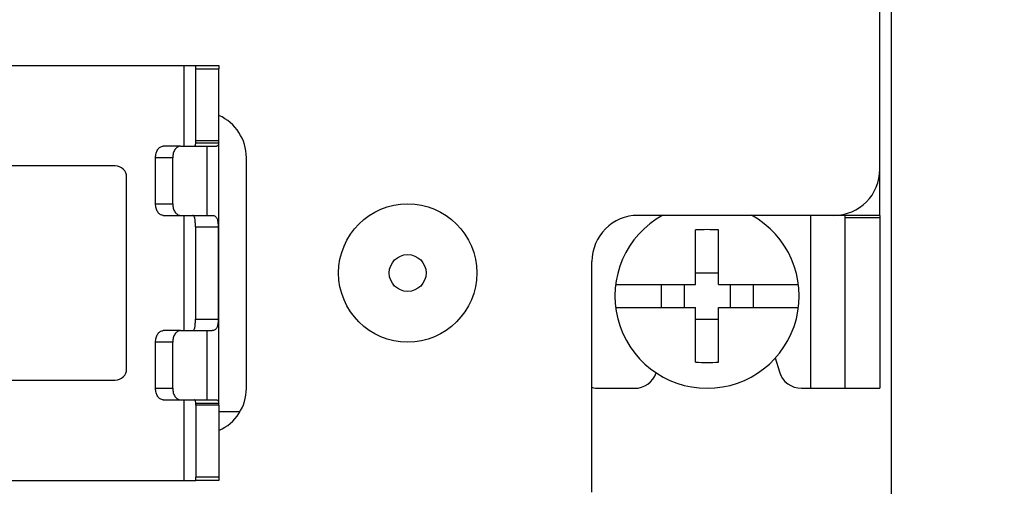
# Model space of a CAD drawing. Header units: millimetres. Extents: x 0 to 841, y 0 to 594.
# Tile 14 of 116: x 160 to 181, y 252 to 262. Entities that reach past the tile are written whole.
import ezdxf

# ---------------------------------------------------------------- set-up
doc = ezdxf.new("R2010")
doc.units = ezdxf.units.MM
doc.header["$LTSCALE"] = 46.255
doc.layers.get('0').update_dxf_attribs({"linetype": 'CONTINUOUS'})
doc.layers.add('DATUM_AXIS', color=7, linetype='CONTINUOUS')
doc.layers.add('ROUNDS', color=7, linetype='CONTINUOUS')
doc.styles.get("Standard").update_dxf_attribs({"font": 'txt', "width": 0.8})
doc.dimstyles.new('DIMSTYLE_2', dxfattribs={"dimtxt": 3.5, "dimasz": 3.5, "dimexe": 0.18, "dimexo": 0.0625, "dimgap": 0.09, "dimtad": 1, "dimlfac": 2, "dimdsep": 46, "dimtxsty": 'STANDARD', "dimblk": '_FILLED', "dimblk1": '_FILLED', "dimblk2": '_FILLED', "dimcen": 0.09, "dimclrt": 5, "dimadec": 0, "dimazin": 0, "dimtol": 1, "dimtp": 0.5, "dimtm": 0.5, "dimtfac": 1, "dimtofl": 0, "dimtmove": 0, "dimatfit": 3, "dimldrblk": '_FILLED', "dimfxl": 1, "dimtolj": 1, "dimarcsym": 0})
doc.dimstyles.get("Standard").update_dxf_attribs({"dimtxt": 3.5, "dimasz": 3.5, "dimexe": 0.18, "dimexo": 0.0625, "dimgap": 0.09, "dimtad": 1, "dimdsep": 46, "dimtxsty": 'STANDARD', "dimblk": '_FILLED', "dimblk1": '_FILLED', "dimblk2": '_FILLED', "dimcen": 0.09, "dimclrt": 5, "dimadec": 0, "dimazin": 0, "dimtol": 1, "dimtp": 0.01, "dimtm": 0.01, "dimtfac": 1, "dimtofl": 0, "dimtmove": 0, "dimatfit": 3, "dimldrblk": '_FILLED', "dimfxl": 1, "dimtolj": 1, "dimarcsym": 0})

# ---------------------------------------------------------------- blocks, each defined once
blk = doc.blocks.new('_FILLED')
at = {"color": 0, "linetype": 'BYBLOCK'}
blk.add_solid([(0, 0), (-1, 0.1429), (-1, -0.1429)], dxfattribs=at)
blk = doc.blocks.new('*D1')
at = {"color": 2, "linetype": 'CONTINUOUS'}
for p, q in [((161.264, 289.655), (210.402, 289.655)), ((210.402, 289.655), (212.277, 289.655)), ((211.277, 289.655), (211.277, 258.84)), ((211.277, 228.025), (211.277, 258.84)), ((201.847, 228.025), (210.402, 228.025)), ((210.402, 228.025), (212.277, 228.025))]:
    blk.add_line(p, q, dxfattribs=at)
at = {"color": 2, "linetype": 'CONTINUOUS', "xscale": 3.5, "yscale": 3.5, "zscale": 3.5}
for p, rotation in [((211.277, 289.655), 90), ((211.277, 228.025), 270)]:
    blk.add_blockref('_FILLED', p, dxfattribs=dict(at, rotation=rotation))
at = {"color": 5, "linetype": 'CONTINUOUS', "insert": (206.902, 258.84), "char_height": 3.5, "width": 42, "attachment_point": 2, "rotation": 90, "line_spacing_factor": 0.9}
blk.add_mtext('MIN 100\\PAIR SPACE INLET', dxfattribs=at)

msp = doc.modelspace()

# ---------------------------------------------------------------- linework, layer by layer
at = {"color": 3, "linetype": 'CONTINUOUS'}
for p, q in [((178.3143, 258.2243), (178.3143, 273.2241)), ((163.9643, 259.8419), (163.9643, 261.401)), ((163.131, 259.7243), (163.9126, 259.7243)), ((163.9643, 254.151), (163.9643, 259.7975)), ((163.131, 258.2243), (163.8236, 258.2243)), ((178.3143, 258.2243), (177.3143, 258.2243)), ((163.9496, 257.9743), (163.9496, 255.9743)), ((163.131, 255.7243), (163.8236, 255.7243)), ((163.131, 254.2243), (163.9126, 254.2243)), ((163.9643, 254.1066), (163.9643, 252.5475))]:
    msp.add_line(p, q, dxfattribs=at)
at = {"color": 7, "linetype": 'CONTINUOUS'}
for p, q in [((154.4643, 261.4743), (163.4643, 261.4743)), ((163.4643, 259.8419), (163.4643, 261.401)), ((163.9643, 259.8419), (163.4643, 259.8419)), ((163.4569, 257.9743), (163.4569, 255.9743)), ((174.3143, 256.7243), (174.3143, 257.9075)), ((174.8143, 256.7243), (174.8143, 257.9075)), ((174.3143, 256.9743), (174.8143, 256.9743)), ((172.58, 256.7243), (174.3143, 256.7243)), ((173.5643, 256.7243), (173.5643, 256.2243)), ((174.0643, 256.7243), (174.0643, 256.2243)), ((174.8143, 256.7243), (176.5486, 256.7243)), ((175.0643, 256.7243), (175.0643, 256.2243)), ((175.5643, 256.7243), (175.5643, 256.2243)), ((172.58, 256.2243), (174.3143, 256.2243)), ((174.3143, 255.041), (174.3143, 256.2243)), ((174.8143, 256.2243), (176.5486, 256.2243)), ((174.8143, 255.041), (174.8143, 256.2243)), ((174.3143, 255.9743), (174.8143, 255.9743)), ((176.8143, 254.4743), (178.3143, 254.4743)), ((163.9643, 254.1066), (163.4643, 254.1066)), ((163.4643, 254.1066), (163.4643, 252.5475)), ((154.4643, 252.4743), (163.4643, 252.4743))]:
    msp.add_line(p, q, dxfattribs=at)
at = {"color": 9, "linetype": 'CONTINUOUS'}
for p, q in [((163.2143, 259.7243), (163.2143, 261.4743)), ((163.4633, 259.7975), (163.9622, 259.7975)), ((163.7097, 258.2243), (163.7097, 259.7243)), ((163.2143, 255.7243), (163.2143, 258.2243)), ((176.8143, 254.4743), (176.8143, 258.2243)), ((163.4569, 257.9743), (163.9496, 257.9743)), ((163.4569, 255.9743), (163.9496, 255.9743)), ((163.7097, 254.2243), (163.7097, 255.7243)), ((163.2143, 252.4743), (163.2143, 254.2243)), ((163.4633, 254.151), (163.9622, 254.151))]:
    msp.add_line(p, q, dxfattribs=at)
at = {"color": 7, "linetype": 'CONTINUOUS'}
msp.add_circle((168.0643, 256.9743), 0.4, dxfattribs=at)
for centre, radius, start, end in [((162.5251, 259.8419), 0.9392, 357.28929, 359.99858), ((174.5643, 256.4743), 2, 118.68479, 61.31521), ((174.5643, 253.2876), 4.6267, 86.90255, 93.09745), ((174.5643, 259.6609), 4.6267, 266.90255, 273.09745), ((162.5251, 254.1066), 0.9392, 0.00142, 2.71071)]:
    msp.add_arc(centre, radius, start, end, dxfattribs=at)
at = {"color": 3, "linetype": 'CONTINUOUS'}
for centre, start, end in [((163.4929, 259.842), 354.58726, 359.99151), ((163.4929, 254.1066), 0.00849, 5.41274)]:
    msp.add_arc(centre, 0.4714, start, end, dxfattribs=at)
at = {"color": 7, "linetype": 'CONTINUOUS'}
for points, knots in [([(163.4384, 259.7243), (163.4422, 259.7243), (163.451, 259.7294), (163.4573, 259.7457), (163.4615, 259.7688), (163.4628, 259.7871), (163.4633, 259.7975)], [0, 0, 0, 0, 0.1362533, 0.3317457, 0.6196203, 1, 1, 1, 1]), ([(163.4569, 257.9743), (163.4569, 258.0062), (163.4556, 258.0652), (163.4495, 258.1351), (163.4382, 258.1803), (163.4275, 258.2043), (163.4128, 258.2205), (163.3999, 258.2243), (163.3939, 258.2243)], [0, 0, 0, 0, 0.3503082, 0.6491547, 0.7669489, 0.861083, 0.9349752, 1, 1, 1, 1]), ([(163.3939, 255.7243), (163.3999, 255.7243), (163.4128, 255.728), (163.4275, 255.7442), (163.4382, 255.7682), (163.4495, 255.8134), (163.4556, 255.8833), (163.4569, 255.9424), (163.4569, 255.9743)], [0, 0, 0, 0, 0.0650248, 0.138917, 0.2330511, 0.3508453, 0.6496918, 1, 1, 1, 1]), ([(163.4633, 254.151), (163.4628, 254.1614), (163.4615, 254.1797), (163.4573, 254.2028), (163.451, 254.2191), (163.4422, 254.2243), (163.4384, 254.2243)], [0, 0, 0, 0, 0.3803797, 0.6682543, 0.8637467, 1, 1, 1, 1])]:
    msp.add_open_spline(points, degree=3, knots=knots, dxfattribs=at)
at = {"color": 3, "linetype": 'CONTINUOUS'}
for points, knots in [([(163.9622, 259.7975), (163.9612, 259.787), (163.9585, 259.7684), (163.9498, 259.7438), (163.9337, 259.7272), (163.9195, 259.7243), (163.9126, 259.7243)], [0, 0, 0, 0, 0.3222127, 0.5779716, 0.7880212, 1, 1, 1, 1]), ([(163.8236, 258.2243), (163.8455, 258.2243), (163.8923, 258.2119), (163.9326, 258.147), (163.9468, 258.066), (163.9496, 258.0062), (163.9496, 257.9743)], [0, 0, 0, 0, 0.2107764, 0.4254945, 0.6925911, 1, 1, 1, 1]), ([(163.9496, 255.9743), (163.9496, 255.9364), (163.9463, 255.8713), (163.9275, 255.787), (163.8832, 255.7329), (163.8426, 255.7243), (163.8236, 255.7243)], [0, 0, 0, 0, 0.3636324, 0.6271072, 0.8170397, 1, 1, 1, 1]), ([(163.9126, 254.2243), (163.9195, 254.2243), (163.9337, 254.2213), (163.9498, 254.2048), (163.9585, 254.1802), (163.9612, 254.1615), (163.9622, 254.151)], [0, 0, 0, 0, 0.2119788, 0.4220284, 0.6777873, 1, 1, 1, 1])]:
    msp.add_open_spline(points, degree=3, knots=knots, dxfattribs=at)
at = {"layer": 'DATUM_AXIS', "color": 7, "linetype": 'CONTINUOUS'}
msp.add_circle((168.0643, 256.9743), 1.5, dxfattribs=at)
at = {"layer": 'ROUNDS', "color": 3, "linetype": 'CONTINUOUS'}
for p, q in [((178.5643, 251.9743), (178.5643, 279.4742)), ((163.9643, 261.4743), (163.9643, 261.401)), ((162.9643, 258.4743), (162.9643, 259.4743)), ((164.5643, 254.4743), (164.5643, 259.4743)), ((177.3143, 258.2243), (173.0643, 258.2243)), ((178.3143, 258.2243), (178.3143, 254.4743)), ((172.0643, 252.2243), (172.0643, 257.2243)), ((162.9643, 254.4743), (162.9643, 255.4743)), ((163.9643, 253.9743), (164.4303, 253.9743)), ((163.9643, 252.5475), (163.9643, 252.4743))]:
    msp.add_line(p, q, dxfattribs=at)
at = {"layer": 'ROUNDS', "color": 7, "linetype": 'CONTINUOUS'}
for p, q in [((163.4643, 261.4743), (163.9643, 261.4743)), ((163.4643, 261.401), (163.4643, 261.4743)), ((163.131, 259.7243), (162.7583, 259.7243)), ((162.5916, 258.4743), (162.5916, 259.4743)), ((161.7143, 259.2993), (159.0643, 259.2993)), ((161.9643, 254.8993), (161.9643, 259.0493)), ((162.7583, 258.2243), (163.131, 258.2243)), ((177.5643, 254.4743), (177.5643, 258.2243)), ((163.131, 255.7243), (162.7583, 255.7243)), ((162.5916, 254.4743), (162.5916, 255.4743)), ((176.042, 255.1321), (176.1324, 254.8306)), ((159.0643, 254.6493), (161.7143, 254.6493)), ((172.2143, 254.4743), (172.9893, 254.4743)), ((176.6113, 254.4743), (176.8143, 254.4743)), ((162.7583, 254.2243), (163.131, 254.2243)), ((163.4643, 252.4743), (163.4643, 252.5475)), ((163.9643, 252.4743), (163.4643, 252.4743))]:
    msp.add_line(p, q, dxfattribs=at)
at = {"layer": 'ROUNDS', "color": 9, "linetype": 'CONTINUOUS'}
for p, q in [((163.4643, 261.401), (163.9643, 261.401)), ((162.9643, 259.4743), (162.5916, 259.4743)), ((162.5916, 258.4743), (162.9643, 258.4743)), ((178.3143, 258.1731), (177.5643, 258.1731)), ((162.9643, 255.4743), (162.5916, 255.4743)), ((162.5916, 254.4743), (162.9643, 254.4743)), ((163.9643, 252.5475), (163.4643, 252.5475))]:
    msp.add_line(p, q, dxfattribs=at)
at = {"layer": 'ROUNDS', "color": 3, "linetype": 'CONTINUOUS'}
for centre, start, end in [((163.5643, 259.4743), 0, 66.21225), ((177.3143, 259.2243), 270, 360), ((173.0643, 257.2243), 90, 180), ((163.5643, 254.4743), 293.78775, 360)]:
    msp.add_arc(centre, 1, start, end, dxfattribs=at)
at = {"layer": 'ROUNDS', "color": 7, "linetype": 'CONTINUOUS'}
for centre, radius, start, end in [((161.7143, 259.0493), 0.25, 0, 90), ((161.7143, 254.8993), 0.25, 270, 360), ((172.9893, 254.9743), 0.5, 270, 340.57713), ((176.6113, 254.9743), 0.5, 196.69924, 270), ((172.2143, 254.9743), 0.5, 252.51664, 270)]:
    msp.add_arc(centre, radius, start, end, dxfattribs=at)
for points, knots in [([(162.5916, 259.4743), (162.5916, 259.5064), (162.5995, 259.5686), (162.634, 259.65), (162.6879, 259.7085), (162.7361, 259.7243), (162.7583, 259.7243)], [0, 0, 0, 0, 0.2938783, 0.5642239, 0.7973188, 1, 1, 1, 1]), ([(162.7583, 258.2243), (162.7361, 258.2243), (162.6879, 258.24), (162.634, 258.2985), (162.5995, 258.38), (162.5916, 258.4421), (162.5916, 258.4743)], [0, 0, 0, 0, 0.2026812, 0.4357761, 0.7061217, 1, 1, 1, 1]), ([(162.5916, 255.4743), (162.5916, 255.5064), (162.5995, 255.5686), (162.634, 255.65), (162.6879, 255.7085), (162.7361, 255.7243), (162.7583, 255.7243)], [0, 0, 0, 0, 0.2938783, 0.5642239, 0.7973188, 1, 1, 1, 1]), ([(162.7583, 254.2243), (162.7361, 254.2243), (162.6879, 254.24), (162.634, 254.2985), (162.5995, 254.38), (162.5916, 254.4421), (162.5916, 254.4743)], [0, 0, 0, 0, 0.2026812, 0.4357761, 0.7061217, 1, 1, 1, 1])]:
    msp.add_open_spline(points, degree=3, knots=knots, dxfattribs=at)
at = {"layer": 'ROUNDS', "color": 3, "linetype": 'CONTINUOUS'}
for points, knots in [([(163.131, 259.7243), (163.1088, 259.7243), (163.0606, 259.7085), (163.0067, 259.65), (162.9722, 259.5686), (162.9643, 259.5064), (162.9643, 259.4743)], [0, 0, 0, 0, 0.2026812, 0.4357761, 0.7061217, 1, 1, 1, 1]), ([(162.9643, 258.4743), (162.9643, 258.4421), (162.9722, 258.38), (163.0067, 258.2985), (163.0606, 258.24), (163.1088, 258.2243), (163.131, 258.2243)], [0, 0, 0, 0, 0.2938783, 0.5642239, 0.7973188, 1, 1, 1, 1]), ([(163.131, 255.7243), (163.1088, 255.7243), (163.0606, 255.7085), (163.0067, 255.65), (162.9722, 255.5686), (162.9643, 255.5064), (162.9643, 255.4743)], [0, 0, 0, 0, 0.2026812, 0.4357761, 0.7061217, 1, 1, 1, 1]), ([(162.9643, 254.4743), (162.9643, 254.4421), (162.9722, 254.38), (163.0067, 254.2985), (163.0606, 254.24), (163.1088, 254.2243), (163.131, 254.2243)], [0, 0, 0, 0, 0.2938783, 0.5642239, 0.7973188, 1, 1, 1, 1])]:
    msp.add_open_spline(points, degree=3, knots=knots, dxfattribs=at)

# ---------------------------------------------------------------- dimensions: what is measured, and where the dimension line sits
at = {"color": 2, "linetype": 'CONTINUOUS'}
dim = msp.add_linear_dim(base=(211.2768, 289.6554), p1=(201.8474, 228.0248), p2=(161.2643, 289.6554), angle=90, text='MIN 100\\PAIR SPACE INLET', dimstyle='DIMSTYLE_2', dxfattribs=at)
dim.commit()
dim.dimension.update_dxf_attribs({"geometry": '*D1', "text_midpoint": (218.1772, 240.0662), "dimtype": 160})

# ---------------------------------------------------------------- leaders
msp.add_leader([(167.5411, 275.6166), (124.0641, 259.4968), (118.0641, 259.4968)], dimstyle='STANDARD', override={"dimtad": 0}, dxfattribs=at)

doc.saveas('drawing.dxf')
